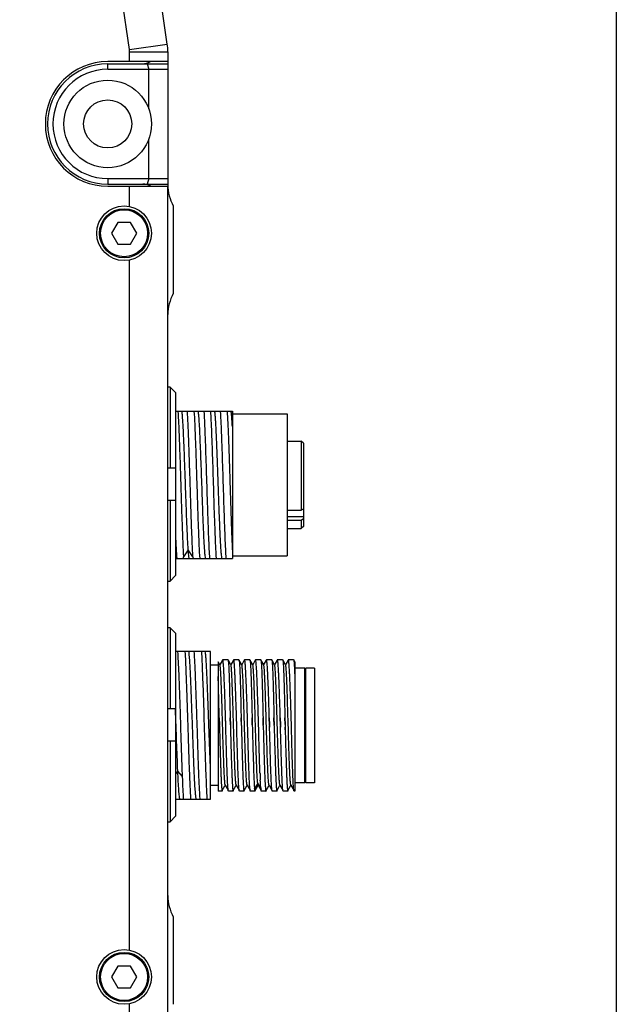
# Model space of a CAD drawing. Header units: millimetres. Extents: x 225 to 441, y -304 to -147.
# Tile 27 of 28: x 427 to 441, y -237 to -214. Entities that reach past the tile are written whole.
import ezdxf

# ---------------------------------------------------------------- set-up
doc = ezdxf.new("R2010")
doc.units = ezdxf.units.MM
doc.header["$LTSCALE"] = 23.1
doc.layers.get('0').update_dxf_attribs({"linetype": 'CONTINUOUS'})
doc.layers.add('00_COMPONENTS', color=7, linetype='CONTINUOUS')

msp = doc.modelspace()

# ---------------------------------------------------------------- linework, layer by layer
msp.add_lwpolyline([(225.4664, -146.6056), (441.0682, -146.6056), (441.0682, -304.3292), (225.4664, -304.3292)], close=True)
at = {"layer": '00_COMPONENTS', "color": 7}
for p, q in [((430.8066, -214.6849), (428.4751, -198.6446)), ((429.9407, -214.8108), (427.6662, -199.1625)), ((429.9446, -215.0869), (429.9446, -214.8647)), ((430.8196, -214.8647), (430.8196, -217.9028)), ((430.8196, -215.0869), (429.4446, -215.0869)), ((429.4446, -215.1369), (430.8196, -215.1369)), ((430.3489, -215.1369), (430.3821, -215.2619)), ((429.4446, -215.2619), (430.8196, -215.2619)), ((430.3821, -216.164), (430.3821, -215.2619)), ((430.3821, -217.7619), (430.3821, -216.8599)), ((429.4446, -217.7619), (430.8196, -217.7619)), ((430.3821, -217.7619), (430.3489, -217.8869)), ((429.4446, -217.8869), (430.8196, -217.8869)), ((429.4446, -217.9369), (430.8196, -217.9369)), ((429.9446, -218.3996), (429.9446, -217.9369)), ((430.8196, -237.0869), (430.8196, -217.9369)), ((430.9446, -218.3869), (430.9446, -220.3869)), ((429.6752, -218.7619), (429.5309, -219.0119)), ((429.9639, -218.7619), (429.6752, -218.7619)), ((430.1082, -219.0119), (429.9639, -218.7619)), ((429.5309, -219.0119), (429.6752, -219.2619)), ((429.9639, -219.2619), (430.1082, -219.0119)), ((429.6752, -219.2619), (429.9639, -219.2619)), ((429.9446, -235.3996), (429.9446, -219.6243)), ((430.8696, -222.5277), (430.8196, -222.5277)), ((430.8696, -222.5277), (430.8696, -224.3712)), ((430.9946, -222.6546), (430.8696, -222.5277)), ((430.9946, -222.6546), (430.9946, -226.8379)), ((430.9946, -223.0744), (432.2946, -223.0744)), ((432.2946, -223.0745), (432.2946, -226.4494)), ((432.2946, -223.1369), (433.5446, -223.1369)), ((433.5446, -223.1369), (433.5446, -226.3869)), ((433.5446, -223.7619), (433.8696, -223.7619)), ((433.9196, -223.8119), (433.8696, -223.7619)), ((433.8696, -223.7619), (433.8696, -225.3447)), ((433.9196, -223.812), (433.9196, -225.7119)), ((430.8196, -224.3712), (430.9946, -224.3712)), ((430.9946, -225.1212), (430.8196, -225.1212)), ((430.8696, -225.1212), (430.8696, -226.9647)), ((431.6094, -225.0861), (431.6092, -225.0803)), ((432.0008, -225.53), (431.9937, -225.3449)), ((433.5446, -225.3447), (433.8696, -225.3447)), ((433.8696, -225.3447), (433.9196, -225.3089)), ((432.0009, -225.5336), (432.0008, -225.53)), ((433.8696, -225.5746), (433.5446, -225.5746)), ((433.9196, -225.5387), (433.8696, -225.5746)), ((433.8696, -225.5746), (433.8696, -225.7619)), ((433.9196, -225.7119), (433.8696, -225.7619)), ((433.5446, -225.7619), (433.8696, -225.7619)), ((431.1799, -226.4494), (431.1773, -226.411)), ((431.394, -226.411), (431.3966, -226.4494)), ((432.2946, -226.3869), (433.5446, -226.3869)), ((430.9946, -226.4494), (432.2946, -226.4494)), ((430.8696, -226.9647), (430.9946, -226.8379)), ((430.8196, -226.9647), (430.8696, -226.9647)), ((430.8696, -228.0277), (430.8196, -228.0277)), ((430.8696, -228.0277), (430.8696, -229.8712)), ((430.9946, -228.1546), (430.8696, -228.0277)), ((430.9946, -228.1546), (430.9946, -232.3379)), ((431.7946, -228.5744), (430.9946, -228.5744)), ((431.7946, -231.9494), (431.7946, -228.5744)), ((431.9696, -228.8869), (431.7946, -228.8869)), ((431.9696, -228.8064), (431.9696, -231.7619)), ((432.0103, -228.8765), (431.9698, -228.8063)), ((432.0165, -228.8589), (432.0083, -228.873)), ((432.0663, -228.7728), (432.0165, -228.8589)), ((432.0716, -228.7637), (432.0663, -228.7728)), ((432.1933, -228.7619), (432.0736, -228.7619)), ((432.2603, -228.8764), (432.1949, -228.7634)), ((432.2665, -228.8589), (432.2583, -228.873)), ((432.3163, -228.7727), (432.2665, -228.8589)), ((432.3215, -228.7637), (432.3163, -228.7727)), ((432.4433, -228.7619), (432.3235, -228.7619)), ((432.5103, -228.8764), (432.4449, -228.7634)), ((432.5165, -228.8588), (432.5083, -228.873)), ((432.5663, -228.7727), (432.5165, -228.8588)), ((432.5715, -228.7637), (432.5663, -228.7727)), ((432.6933, -228.7619), (432.5735, -228.7619)), ((432.7603, -228.8765), (432.6949, -228.7633)), ((432.7665, -228.8589), (432.7583, -228.873)), ((432.8163, -228.7727), (432.7665, -228.8589)), ((432.8215, -228.7637), (432.8163, -228.7727)), ((432.9433, -228.7619), (432.8236, -228.7619)), ((432.9433, -228.7619), (432.9449, -228.7634)), ((433.0103, -228.8765), (432.9449, -228.7634)), ((433.0163, -228.8592), (433.0083, -228.873)), ((433.0662, -228.7728), (433.0163, -228.8592)), ((433.0715, -228.7637), (433.0662, -228.7728)), ((433.1933, -228.7619), (433.0735, -228.7619)), ((433.1933, -228.7619), (433.1949, -228.7633)), ((433.2603, -228.8765), (433.1949, -228.7633)), ((433.2663, -228.8592), (433.2583, -228.873)), ((433.3162, -228.7728), (433.2663, -228.8592)), ((433.3215, -228.7637), (433.3162, -228.7728)), ((433.4433, -228.7619), (433.3235, -228.7619)), ((433.5103, -228.8764), (433.4449, -228.7633)), ((433.5163, -228.8592), (433.5083, -228.873)), ((433.5662, -228.7728), (433.5163, -228.8592)), ((433.5715, -228.7637), (433.5662, -228.7728)), ((433.6933, -228.7619), (433.5736, -228.7619)), ((433.7198, -228.8063), (433.695, -228.7634)), ((433.7196, -228.8064), (433.7196, -231.7619)), ((433.9446, -228.9494), (433.7196, -228.9494)), ((433.9696, -228.9744), (433.9446, -228.9494)), ((433.9446, -228.9494), (433.9446, -231.5744)), ((434.1696, -228.9494), (433.9696, -228.9494)), ((433.9696, -231.5744), (433.9696, -228.9495)), ((434.1696, -228.9495), (434.1696, -231.5744)), ((431.9806, -229.5208), (431.9805, -229.5159)), ((430.8196, -229.8712), (430.9946, -229.8712)), ((431.1156, -230.2619), (431.1153, -230.2518)), ((431.2739, -230.2518), (431.2742, -230.2619)), ((431.4906, -230.2619), (431.4903, -230.2518)), ((431.6489, -230.2518), (431.6492, -230.2619)), ((431.9941, -230.0852), (431.9986, -230.2518)), ((431.9989, -230.2619), (431.9942, -230.0852)), ((432.143, -230.2518), (432.1387, -230.0849)), ((432.1433, -230.2619), (432.143, -230.2518)), ((432.1432, -230.2619), (432.143, -230.2518)), ((432.2441, -230.0852), (432.2487, -230.2518)), ((432.2487, -230.2518), (432.2442, -230.0852)), ((432.2487, -230.2518), (432.2489, -230.2619)), ((432.393, -230.2518), (432.3887, -230.0849)), ((432.393, -230.2518), (432.3888, -230.0849)), ((432.3949, -230.3242), (432.393, -230.2518)), ((432.3932, -230.2619), (432.393, -230.2518)), ((432.4941, -230.0852), (432.4986, -230.2518)), ((432.4989, -230.2619), (432.4942, -230.0852)), ((432.643, -230.2518), (432.6387, -230.0849)), ((432.643, -230.2518), (432.6387, -230.0849)), ((432.6433, -230.2619), (432.643, -230.2518)), ((432.7441, -230.0852), (432.7487, -230.2518)), ((432.7487, -230.2518), (432.7442, -230.0852)), ((432.7487, -230.2518), (432.7489, -230.2619)), ((432.893, -230.2518), (432.8887, -230.0849)), ((432.8932, -230.2619), (432.8929, -230.2518)), ((432.8933, -230.2619), (432.893, -230.2518)), ((432.9941, -230.0852), (432.9987, -230.2518)), ((432.9984, -230.2435), (432.9942, -230.0852)), ((432.9989, -230.2619), (432.9984, -230.2435)), ((433.1386, -230.085), (433.143, -230.2518)), ((433.143, -230.2518), (433.1387, -230.0849)), ((433.143, -230.2518), (433.1443, -230.3031)), ((433.2441, -230.0852), (433.2486, -230.2518)), ((433.2489, -230.2619), (433.2442, -230.0852)), ((433.3886, -230.085), (433.3928, -230.2433)), ((433.393, -230.2518), (433.3887, -230.0849)), ((433.3928, -230.2433), (433.3943, -230.3027)), ((433.4941, -230.0852), (433.4987, -230.2518)), ((433.4984, -230.2437), (433.4942, -230.0852)), ((433.4984, -230.2437), (433.5021, -230.3837)), ((433.643, -230.2518), (433.6387, -230.0849)), ((433.6428, -230.2472), (433.6388, -230.0849)), ((433.643, -230.2518), (433.6428, -230.2472)), ((433.6433, -230.2619), (433.643, -230.2518)), ((433.6432, -230.2619), (433.643, -230.2518)), ((432.3949, -230.3242), (432.3932, -230.2619)), ((433.1444, -230.3031), (433.1433, -230.2619)), ((433.3943, -230.3027), (433.3933, -230.2619)), ((433.4989, -230.2619), (433.5, -230.3019)), ((433.5017, -230.3653), (433.5, -230.302)), ((433.5021, -230.3837), (433.5075, -230.5857)), ((433.6439, -230.2876), (433.6432, -230.2619)), ((433.645, -230.3278), (433.6433, -230.2619)), ((433.645, -230.3278), (433.6439, -230.2876)), ((430.9946, -230.6212), (430.8196, -230.6212)), ((430.8696, -230.6212), (430.8696, -232.4647)), ((433.5075, -230.5857), (433.5078, -230.5958)), ((433.5078, -230.5958), (433.5095, -230.6568)), ((433.5095, -230.6568), (433.5095, -230.6592)), ((433.5095, -230.6592), (433.5097, -230.6654)), ((433.5097, -230.6654), (433.5162, -230.8963)), ((433.5162, -230.8963), (433.5164, -230.902)), ((433.5164, -230.902), (433.5182, -230.9629)), ((433.5182, -230.9629), (433.5183, -230.9653)), ((433.5183, -230.9653), (433.5184, -230.9696)), ((431.1552, -231.4351), (431.1549, -231.4272)), ((433.9446, -231.5744), (433.7196, -231.5744)), ((433.9696, -231.5494), (433.9446, -231.5744)), ((434.1696, -231.5744), (433.9696, -231.5744)), ((431.9696, -231.6369), (431.7946, -231.6369)), ((432.0611, -231.7619), (431.9696, -231.7619)), ((432.063, -231.7521), (432.0643, -231.7498)), ((432.0643, -231.7498), (432.1244, -231.6458)), ((432.1244, -231.6458), (432.1333, -231.6304)), ((432.1314, -231.627), (432.1994, -231.7448)), ((432.3111, -231.7619), (432.2054, -231.7619)), ((432.313, -231.7521), (432.3143, -231.7498)), ((432.3143, -231.7498), (432.3744, -231.6458)), ((432.3744, -231.6458), (432.3833, -231.6305)), ((432.3813, -231.6271), (432.4494, -231.7449)), ((432.5611, -231.7619), (432.4554, -231.7619)), ((432.563, -231.7521), (432.5643, -231.7498)), ((432.5643, -231.7498), (432.6244, -231.6458)), ((432.6244, -231.6458), (432.6333, -231.6305)), ((432.6313, -231.627), (432.6994, -231.7449)), ((432.8111, -231.7619), (432.7054, -231.7619)), ((432.813, -231.7522), (432.8145, -231.7496)), ((432.8145, -231.7496), (432.8748, -231.6453)), ((432.8748, -231.6453), (432.8833, -231.6305)), ((432.8813, -231.6271), (432.9209, -231.6956)), ((432.9209, -231.6956), (432.9495, -231.7449)), ((432.9471, -231.7291), (432.9449, -231.7098)), ((433.0611, -231.7619), (432.9554, -231.7619)), ((433.0635, -231.7514), (433.0645, -231.7496)), ((433.0645, -231.7496), (433.1248, -231.6453)), ((433.1248, -231.6453), (433.1333, -231.6305)), ((433.1313, -231.627), (433.1994, -231.7449)), ((433.3111, -231.7619), (433.2054, -231.7619)), ((433.313, -231.7521), (433.3145, -231.7495)), ((433.3145, -231.7495), (433.3748, -231.6452)), ((433.3748, -231.6452), (433.3833, -231.6305)), ((433.3813, -231.627), (433.4494, -231.7449)), ((433.5611, -231.7619), (433.4554, -231.7619)), ((433.563, -231.7521), (433.5645, -231.7495)), ((433.5645, -231.7495), (433.6248, -231.6452)), ((433.6248, -231.6452), (433.6333, -231.6305)), ((433.6313, -231.627), (433.6994, -231.7448)), ((433.7196, -231.7619), (433.7054, -231.7619)), ((430.9946, -231.9494), (431.3392, -231.9494)), ((431.34, -231.9494), (431.7142, -231.9494)), ((431.7151, -231.9494), (431.7946, -231.9494)), ((430.8196, -232.4647), (430.8696, -232.4647)), ((430.8696, -232.4647), (430.9946, -232.3379)), ((430.9446, -234.6369), (430.9446, -236.6369)), ((429.6752, -235.7619), (429.5309, -236.0119)), ((429.9639, -235.7619), (429.6752, -235.7619)), ((430.1082, -236.0119), (429.9639, -235.7619)), ((429.5309, -236.0119), (429.6752, -236.2619)), ((429.9639, -236.2619), (430.1082, -236.0119)), ((429.6752, -236.2619), (429.9639, -236.2619)), ((429.9446, -237.0869), (429.9446, -236.6243))]:
    msp.add_line(p, q, dxfattribs=at)
at = {"layer": '00_COMPONENTS', "color": 4}
for p, q in [((429.9407, -214.8108), (430.8066, -214.6849)), ((429.9446, -214.8647), (430.8196, -214.8647)), ((429.4446, -215.2619), (429.4446, -215.1369)), ((429.4446, -217.7619), (429.4446, -217.8869)), ((433.5446, -225.4867), (433.9196, -225.4867)), ((431.2857, -226.2481), (431.1774, -226.411)), ((431.3941, -226.411), (431.2857, -226.2481)), ((431.0469, -231.311), (430.9946, -231.3672)), ((431.1553, -231.4272), (431.047, -231.3109)), ((432.8728, -231.5808), (432.8006, -231.7014)), ((432.944, -231.6998), (432.8728, -231.5807))]:
    msp.add_line(p, q, dxfattribs=at)
at = {"layer": '00_COMPONENTS', "color": 7}
for centre, radius in [((429.4446, -216.5119), 1), ((429.4446, -216.5119), 0.55), ((429.8196, -219.0119), 0.625), ((429.8196, -219.0119), 0.5625), ((429.8196, -236.0119), 0.625), ((429.8196, -236.0119), 0.5625)]:
    msp.add_circle(centre, radius, dxfattribs=at)
at = {"layer": '00_COMPONENTS', "color": 4}
for centre in [(429.8196, -219.0119), (429.8196, -236.0119)]:
    msp.add_circle(centre, 0.5375, dxfattribs=at)
at = {"layer": '00_COMPONENTS', "color": 7}
for centre, radius, start, end in [((429.5696, -214.8647), 1.25, 0, 8.27), ((429.5696, -214.8647), 0.375, 0, 8.27), ((429.4446, -216.5119), 1.425, 90, 270), ((429.4446, -216.5119), 1.375, 90, 270), ((430.2367, -214.7619), 0.375, 270, 299.92604), ((429.4446, -216.5119), 1.25, 90, 270), ((430.2446, -218.2619), 0.375, 60.07506, 90), ((431.8196, -217.9028), 1, 180, 208.95502), ((431.8196, -220.8711), 1, 151.04498, 180), ((356.1251, -232.079), 76.0398, 1.376952, 1.502688), ((356.7568, -232.0888), 76.1583, 1.382178, 1.507718), ((448.761, -230.7611), 15.8465, 182.16102, 182.72762), ((434.5058, -231.5556), 1.5685, 184.7862, 185.3513), ((434.1207, -231.5915), 1.1817, 185.36078, 185.74567), ((431.8196, -234.1528), 1, 180, 208.95502)]:
    msp.add_arc(centre, radius, start, end, dxfattribs=at)
for points, knots in [([(431.0491, -223.0744), (431.0558, -223.1715), (431.0677, -223.3991), (431.0821, -223.781), (431.0983, -224.2329), (431.1128, -224.7227), (431.1292, -225.2152), (431.1436, -225.6754), (431.1595, -226.0703), (431.1709, -226.3081), (431.1773, -226.411)], [0, 0, 0, 0, 0.0874318, 0.2046836, 0.3434131, 0.4937244, 0.6448957, 0.7861411, 0.9073892, 1, 1, 1, 1]), ([(431.2855, -226.2481), (431.2821, -226.199), (431.2759, -226.0904), (431.267, -225.9132), (431.2577, -225.7091), (431.2486, -225.4829), (431.2399, -225.2398), (431.2308, -224.9854), (431.2215, -224.7259), (431.2125, -224.4671), (431.2037, -224.2153), (431.1945, -223.9763), (431.1854, -223.7557), (431.1766, -223.5586), (431.1679, -223.3897), (431.159, -223.253), (431.1501, -223.1514), (431.1437, -223.0957), (431.1394, -223.0744)], [0, 0, 0, 0, 0.0464307, 0.102736, 0.1675177, 0.2392945, 0.3164714, 0.3972037, 0.4795832, 0.5617032, 0.6416299, 0.7174763, 0.7875173, 0.8501282, 0.9037307, 0.9471575, 0.9795046, 1, 1, 1, 1]), ([(431.394, -226.411), (431.3875, -226.3081), (431.3758, -226.0703), (431.3608, -225.6754), (431.3454, -225.2152), (431.33, -224.7227), (431.3146, -224.233), (431.2992, -223.781), (431.2841, -223.3991), (431.2725, -223.1715), (431.2659, -223.0744)], [0, 0, 0, 0, 0.0926128, 0.2138596, 0.3551053, 0.5062761, 0.6565878, 0.7953169, 0.9125704, 1, 1, 1, 1]), ([(431.5549, -226.4494), (431.5481, -226.3501), (431.5364, -226.1168), (431.521, -225.7252), (431.5054, -225.2622), (431.4896, -224.7619), (431.474, -224.2617), (431.4583, -223.7986), (431.4429, -223.4071), (431.4312, -223.1738), (431.4244, -223.0744)], [0, 0, 0, 0, 0.0884584, 0.2074185, 0.3480752, 0.4999991, 0.6519234, 0.7925809, 0.9115409, 1, 1, 1, 1]), ([(431.6092, -225.0803), (431.6012, -224.8554), (431.5897, -224.5228), (431.5743, -224.0913), (431.5624, -223.7988), (431.5512, -223.544), (431.5399, -223.337), (431.5298, -223.1982), (431.5214, -223.1169), (431.5169, -223.0868), (431.5144, -223.0744)], [0, 0, 0, 0, 0.3361429, 0.4970704, 0.6447948, 0.7733916, 0.8779876, 0.9545231, 0.9811977, 1, 1, 1, 1]), ([(431.641, -223.0744), (431.6479, -223.1738), (431.6594, -223.4071), (431.6783, -223.8833), (431.6987, -224.5174), (431.7179, -225.1382), (431.7341, -225.6243), (431.7461, -225.9448), (431.7578, -226.2159), (431.7665, -226.3785), (431.7715, -226.4494)], [0, 0, 0, 0, 0.0884582, 0.2074181, 0.4233225, 0.6519227, 0.7590647, 0.8553694, 0.9368107, 1, 1, 1, 1]), ([(431.9299, -226.4494), (431.9231, -226.3501), (431.9114, -226.1168), (431.8926, -225.6406), (431.8722, -225.0065), (431.8496, -224.2774), (431.8301, -223.6996), (431.8131, -223.308), (431.8042, -223.1454), (431.7994, -223.0744)], [0, 0, 0, 0, 0.0884581, 0.2074182, 0.4233225, 0.6519229, 0.8553692, 0.9368109, 1, 1, 1, 1]), ([(431.952, -224.1732), (431.9471, -224.041), (431.9379, -223.7989), (431.9246, -223.5129), (431.9137, -223.3233), (431.9062, -223.2166), (431.8987, -223.1363), (431.8929, -223.0919), (431.8894, -223.0744)], [0, 0, 0, 0, 0.3605064, 0.6600984, 0.7802452, 0.8778979, 0.9515744, 1, 1, 1, 1]), ([(432.0162, -223.0744), (432.0229, -223.1738), (432.0347, -223.4071), (432.0534, -223.8833), (432.0739, -224.5174), (432.0965, -225.2465), (432.116, -225.8243), (432.133, -226.2159), (432.1419, -226.3785), (432.1467, -226.4494)], [0, 0, 0, 0, 0.0884581, 0.2074183, 0.4233225, 0.6519229, 0.8553694, 0.9368112, 1, 1, 1, 1]), ([(432.1744, -223.0744), (432.1805, -223.1646), (432.1914, -223.3747), (432.2057, -223.7271), (432.2201, -224.1447), (432.2395, -224.7535), (432.258, -225.3563), (432.2782, -225.915), (432.2888, -226.1625), (432.2946, -226.2739)], [0, 0, 0, 0, 0.0846526, 0.1971605, 0.3304567, 0.4761534, 0.7678624, 0.8955121, 1, 1, 1, 1]), ([(432.2946, -223.4273), (432.2923, -223.3857), (432.2878, -223.3103), (432.2805, -223.2094), (432.2734, -223.1333), (432.2678, -223.0911), (432.2644, -223.0744)], [0, 0, 0, 0, 0.3527118, 0.6397198, 0.8559811, 1, 1, 1, 1]), ([(431.9937, -225.3449), (431.9864, -225.1496), (431.9731, -224.759), (431.9592, -224.3684), (431.952, -224.1732)], [0, 0, 0, 0, 0.5001401, 1, 1, 1, 1]), ([(431.6815, -226.4493), (431.6773, -226.4284), (431.6708, -226.374), (431.6621, -226.2745), (431.6535, -226.1406), (431.6449, -225.9752), (431.6359, -225.7822), (431.6235, -225.4828), (431.6152, -225.2481), (431.6094, -225.0861)], [0, 0, 0, 0, 0.0467535, 0.1203023, 0.219349, 0.3416193, 0.4841939, 0.6438626, 1, 1, 1, 1]), ([(432.0565, -226.4494), (432.0534, -226.4344), (432.0483, -226.3967), (432.0417, -226.3293), (432.035, -226.2407), (432.0251, -226.0839), (432.0134, -225.846), (432.0053, -225.6443), (432.0009, -225.5336)], [0, 0, 0, 0, 0.0499528, 0.1241158, 0.2214191, 0.340459, 0.6376695, 1, 1, 1, 1]), ([(430.9946, -225.9014), (430.9986, -226.005), (431.0064, -226.1877), (431.0161, -226.3703), (431.0214, -226.4494)], [0, 0, 0, 0, 0.5665866, 1, 1, 1, 1]), ([(431.3065, -226.4493), (431.3043, -226.4388), (431.3005, -226.4135), (431.2928, -226.3465), (431.2886, -226.2899), (431.2857, -226.2481)], [0, 0, 0, 0, 0.158754, 0.3793822, 1, 1, 1, 1]), ([(431.0758, -229.0826), (431.0716, -228.9869), (431.0636, -228.8175), (431.0536, -228.6482), (431.0482, -228.5744)], [0, 0, 0, 0, 0.5643127, 1, 1, 1, 1]), ([(431.211, -228.5744), (431.2156, -228.6482), (431.224, -228.8175), (431.2308, -228.9869), (431.2342, -229.0826)], [0, 0, 0, 0, 0.4356367, 1, 1, 1, 1]), ([(431.469, -231.9494), (431.4666, -231.9415), (431.4627, -231.9211), (431.4577, -231.884), (431.4526, -231.8342), (431.445, -231.7435), (431.4361, -231.6018), (431.4258, -231.4012), (431.4156, -231.1647), (431.4051, -230.8996), (431.3948, -230.6142), (431.3809, -230.2194), (431.3675, -229.8279), (431.3531, -229.4522), (431.3429, -229.2022), (431.3326, -228.985), (431.3224, -228.8073), (431.3125, -228.6749), (431.3049, -228.6022), (431.2998, -228.5744)], [0, 0, 0, 0, 0.0072914, 0.0183868, 0.033222, 0.0517146, 0.0991787, 0.159209, 0.2299732, 0.3093, 0.3946515, 0.4834065, 0.6599661, 0.7422457, 0.8170669, 0.8820755, 0.9352437, 0.9749532, 1, 1, 1, 1]), ([(431.4507, -229.0826), (431.4485, -229.0323), (431.4408, -228.8628), (431.4319, -228.6934), (431.4232, -228.5744)], [0, 0, 0, 0, 0.2967572, 1, 1, 1, 1]), ([(431.586, -228.5744), (431.5908, -228.6482), (431.5989, -228.8175), (431.6057, -228.9869), (431.6092, -229.0826)], [0, 0, 0, 0, 0.4356375, 1, 1, 1, 1]), ([(431.7945, -231.2553), (431.7891, -231.1305), (431.779, -230.8677), (431.7643, -230.4625), (431.75, -230.0441), (431.7353, -229.6386), (431.7211, -229.2715), (431.7085, -229.0003), (431.6981, -228.8195), (431.6907, -228.7162), (431.6836, -228.637), (431.6781, -228.5924), (431.6748, -228.5744)], [0, 0, 0, 0, 0.1396267, 0.2939366, 0.4532422, 0.607612, 0.7474027, 0.8638916, 0.9110798, 0.9498477, 0.9795978, 1, 1, 1, 1]), ([(432.1314, -231.627), (432.1291, -231.6232), (432.1268, -231.6102), (432.123, -231.5855), (432.1195, -231.5483), (432.1158, -231.4997), (432.1122, -231.4397), (432.1084, -231.3691), (432.1046, -231.2883), (432.0979, -231.1249), (432.0889, -230.8651), (432.0781, -230.5052), (432.0672, -230.1248), (432.0579, -229.8088), (432.0503, -229.569), (432.0446, -229.4075), (432.0391, -229.2632), (432.0335, -229.1389), (432.0287, -229.049), (432.0247, -228.9891), (432.022, -228.9536), (432.0192, -228.9247), (432.0165, -228.9024), (432.0137, -228.8871), (432.0118, -228.879), (432.0103, -228.8765)], [0, 0, 0, 0, 0.0048042, 0.0139833, 0.027519, 0.0452996, 0.0671671, 0.0929358, 0.1223755, 0.1552209, 0.2710833, 0.4054209, 0.5473897, 0.6855355, 0.7496476, 0.8087085, 0.8615006, 0.9069653, 0.9442001, 0.9594745, 0.9724183, 0.9829799, 0.9911156, 0.9967875, 1, 1, 1, 1]), ([(432.0736, -228.7619), (432.073, -228.7619), (432.0722, -228.7627), (432.0717, -228.7634), (432.0716, -228.7637)], [0, 0, 0, 0, 0.6634521, 1, 1, 1, 1]), ([(432.1387, -230.0849), (432.136, -229.9963), (432.1306, -229.8237), (432.1225, -229.575), (432.1142, -229.3489), (432.1073, -229.178), (432.1016, -229.0581), (432.0975, -228.9825), (432.0936, -228.9175), (432.0897, -228.8636), (432.0859, -228.8212), (432.0824, -228.7931), (432.0796, -228.7768), (432.0777, -228.7689), (432.0762, -228.7643), (432.0744, -228.7619), (432.0736, -228.7619)], [0, 0, 0, 0, 0.2007041, 0.3904321, 0.5629548, 0.7126094, 0.7772952, 0.8344942, 0.8837371, 0.9246249, 0.9568346, 0.9801254, 0.988381, 0.9943741, 0.9981529, 1, 1, 1, 1]), ([(432.1949, -228.7634), (432.1969, -228.7668), (432.1989, -228.7788), (432.2022, -228.8016), (432.2051, -228.8361), (432.2082, -228.8814), (432.2113, -228.9375), (432.2156, -229.0324), (432.2208, -229.1737), (432.2266, -229.3675), (432.2325, -229.589), (432.2382, -229.8313), (432.2422, -229.9991), (432.2441, -230.0852)], [0, 0, 0, 0, 0.009065, 0.0266671, 0.0527879, 0.0872536, 0.1298073, 0.1801313, 0.3024765, 0.4505193, 0.6196928, 0.8047542, 1, 1, 1, 1]), ([(432.3813, -231.6271), (432.3791, -231.6232), (432.3768, -231.6103), (432.373, -231.5855), (432.3695, -231.5484), (432.3658, -231.4998), (432.3622, -231.4398), (432.3584, -231.3691), (432.3546, -231.2883), (432.3479, -231.1249), (432.3389, -230.8651), (432.3281, -230.5052), (432.3172, -230.1247), (432.3079, -229.8088), (432.3003, -229.5689), (432.2946, -229.4074), (432.2891, -229.2631), (432.2836, -229.1388), (432.2787, -229.049), (432.2747, -228.989), (432.2719, -228.9535), (432.2692, -228.9246), (432.2665, -228.9024), (432.2637, -228.8871), (432.2618, -228.879), (432.2603, -228.8764)], [0, 0, 0, 0, 0.0048062, 0.0139879, 0.027513, 0.0452827, 0.0671535, 0.0929288, 0.1223632, 0.1552003, 0.2710733, 0.4054166, 0.5473925, 0.6855483, 0.7496591, 0.808718, 0.861522, 0.9069722, 0.9442095, 0.9594917, 0.9724306, 0.9829794, 0.991104, 0.9967764, 1, 1, 1, 1]), ([(432.3235, -228.7619), (432.3229, -228.7619), (432.3222, -228.7627), (432.3217, -228.7634), (432.3215, -228.7637)], [0, 0, 0, 0, 0.6643612, 1, 1, 1, 1]), ([(432.3887, -230.0849), (432.386, -229.9963), (432.3807, -229.8237), (432.3724, -229.575), (432.3655, -229.3805), (432.3597, -229.2382), (432.3557, -229.1435), (432.3516, -229.0581), (432.3476, -228.9825), (432.3436, -228.9175), (432.3396, -228.8636), (432.3358, -228.8212), (432.3325, -228.7931), (432.3297, -228.7768), (432.3277, -228.7689), (432.3262, -228.7643), (432.3244, -228.7619), (432.3235, -228.7619)], [0, 0, 0, 0, 0.2007063, 0.3904228, 0.5629445, 0.6409565, 0.7125963, 0.7772813, 0.8344782, 0.8837212, 0.9246101, 0.9568164, 0.9801051, 0.9883597, 0.9943567, 0.9981447, 1, 1, 1, 1]), ([(432.4449, -228.7634), (432.4469, -228.7668), (432.4489, -228.7788), (432.4522, -228.8015), (432.4551, -228.836), (432.4582, -228.8814), (432.4613, -228.9375), (432.4656, -229.0323), (432.4708, -229.1737), (432.4766, -229.3675), (432.4825, -229.589), (432.4882, -229.8313), (432.4922, -229.999), (432.4941, -230.0852)], [0, 0, 0, 0, 0.0090555, 0.0266497, 0.0527641, 0.0872244, 0.129774, 0.1800956, 0.30244, 0.4504868, 0.6196684, 0.8047411, 1, 1, 1, 1]), ([(432.6313, -231.627), (432.6291, -231.6232), (432.6268, -231.6101), (432.623, -231.5853), (432.6195, -231.5481), (432.6158, -231.4994), (432.6121, -231.4393), (432.6068, -231.3385), (432.6004, -231.1891), (432.5931, -230.9859), (432.5856, -230.7562), (432.5783, -230.5084), (432.5708, -230.2514), (432.5634, -229.9943), (432.556, -229.7465), (432.5486, -229.5169), (432.5412, -229.3138), (432.5348, -229.1646), (432.5295, -229.0638), (432.5258, -229.0038), (432.5221, -228.9552), (432.5187, -228.918), (432.5149, -228.8933), (432.5125, -228.8803), (432.5103, -228.8764)], [0, 0, 0, 0, 0.004832, 0.0140536, 0.027618, 0.0454068, 0.0672931, 0.0930963, 0.1554042, 0.2301209, 0.314541, 0.4056416, 0.5001369, 0.5946238, 0.6857117, 0.7701034, 0.8447897, 0.9070516, 0.9328144, 0.954698, 0.9724788, 0.9859941, 0.9951718, 1, 1, 1, 1]), ([(432.5715, -228.7637), (432.5713, -228.7641), (432.5702, -228.7664), (432.5695, -228.7689), (432.569, -228.7709)], [0, 0, 0, 0, 0.1864001, 1, 1, 1, 1]), ([(432.5735, -228.7619), (432.5729, -228.7619), (432.5721, -228.7627), (432.5717, -228.7634), (432.5715, -228.7637)], [0, 0, 0, 0, 0.6643508, 1, 1, 1, 1]), ([(432.6387, -230.0849), (432.6359, -229.9963), (432.6308, -229.8237), (432.6224, -229.575), (432.6143, -229.3489), (432.6073, -229.178), (432.6016, -229.0581), (432.5976, -228.9825), (432.5936, -228.9175), (432.5896, -228.8636), (432.5858, -228.8212), (432.5825, -228.7931), (432.5797, -228.7768), (432.5777, -228.7689), (432.5762, -228.7643), (432.5744, -228.7619), (432.5735, -228.7619)], [0, 0, 0, 0, 0.2007069, 0.3904237, 0.5629453, 0.7125985, 0.7772819, 0.8344798, 0.8837218, 0.9246116, 0.9568198, 0.9801052, 0.9883597, 0.994356, 0.9981402, 1, 1, 1, 1]), ([(432.6949, -228.7633), (432.6969, -228.7668), (432.6989, -228.7787), (432.7022, -228.8015), (432.7051, -228.836), (432.7082, -228.8813), (432.7112, -228.9374), (432.7156, -229.0323), (432.7208, -229.1736), (432.7266, -229.3675), (432.7325, -229.589), (432.7382, -229.8313), (432.7422, -229.999), (432.7441, -230.0852)], [0, 0, 0, 0, 0.0090483, 0.0266366, 0.0527459, 0.087202, 0.1297485, 0.1800683, 0.3024119, 0.4504618, 0.6196497, 0.804731, 1, 1, 1, 1]), ([(432.8728, -231.5807), (432.8697, -231.5528), (432.8646, -231.4838), (432.8579, -231.3622), (432.8511, -231.2061), (432.8414, -230.9438), (432.8325, -230.654), (432.8235, -230.3458), (432.8166, -230.1054), (432.8097, -229.8695), (432.8028, -229.6456), (432.7959, -229.4405), (432.7891, -229.2607), (432.7831, -229.1292), (432.7782, -229.0409), (432.7748, -228.9884), (432.7713, -228.9458), (432.768, -228.9132), (432.7645, -228.8914), (432.7623, -228.8799), (432.7603, -228.8765)], [0, 0, 0, 0, 0.0311602, 0.076587, 0.1349257, 0.2043196, 0.3674781, 0.4561562, 0.5459232, 0.6339852, 0.7176193, 0.7941979, 0.86137, 0.9170225, 0.9399769, 0.9594531, 0.9752892, 0.9873599, 0.9955929, 1, 1, 1, 1]), ([(432.8215, -228.7637), (432.8213, -228.7641), (432.8202, -228.7664), (432.8195, -228.7689), (432.819, -228.7709)], [0, 0, 0, 0, 0.1871421, 1, 1, 1, 1]), ([(432.8236, -228.7619), (432.8229, -228.7619), (432.8221, -228.7627), (432.8217, -228.7635), (432.8215, -228.7637)], [0, 0, 0, 0, 0.6634627, 1, 1, 1, 1]), ([(432.8887, -230.0849), (432.8859, -229.9963), (432.8808, -229.8237), (432.8724, -229.575), (432.8643, -229.3489), (432.8573, -229.178), (432.8516, -229.0581), (432.8476, -228.9825), (432.8436, -228.9175), (432.8397, -228.8636), (432.8358, -228.8212), (432.8324, -228.7931), (432.8297, -228.7768), (432.8277, -228.7689), (432.8262, -228.7643), (432.8244, -228.7619), (432.8236, -228.7619)], [0, 0, 0, 0, 0.2007073, 0.3904245, 0.5629466, 0.7126001, 0.7772841, 0.834482, 0.8837232, 0.9246131, 0.9568229, 0.9801087, 0.9883622, 0.9943571, 0.9981401, 1, 1, 1, 1]), ([(432.9449, -228.7634), (432.9469, -228.7668), (432.9489, -228.7788), (432.9522, -228.8016), (432.9551, -228.8361), (432.9582, -228.8814), (432.9613, -228.9375), (432.9657, -229.0324), (432.9708, -229.1738), (432.9767, -229.3676), (432.9825, -229.589), (432.9882, -229.8313), (432.9922, -229.9991), (432.9941, -230.0852)], [0, 0, 0, 0, 0.0090731, 0.0266801, 0.0528029, 0.0872674, 0.1298253, 0.1801481, 0.3024932, 0.4505346, 0.619704, 0.8047594, 1, 1, 1, 1]), ([(433.1313, -231.627), (433.1291, -231.6232), (433.1268, -231.6102), (433.123, -231.5854), (433.1196, -231.5482), (433.1158, -231.4995), (433.1121, -231.4395), (433.1084, -231.3688), (433.1047, -231.288), (433.0978, -231.1246), (433.089, -230.8648), (433.0782, -230.5049), (433.0673, -230.1246), (433.0578, -229.8087), (433.0504, -229.569), (433.0448, -229.4075), (433.0391, -229.2632), (433.0336, -229.1389), (433.0281, -229.0373), (433.0234, -228.9677), (433.0194, -228.9249), (433.0167, -228.9026), (433.0139, -228.8873), (433.0118, -228.8792), (433.0103, -228.8766)], [0, 0, 0, 0, 0.0048297, 0.0140244, 0.027569, 0.045364, 0.0672401, 0.093015, 0.122463, 0.1553165, 0.2711806, 0.4055137, 0.5474681, 0.685589, 0.7496755, 0.8087095, 0.8615206, 0.9070163, 0.944191, 0.9723543, 0.9829089, 0.9910454, 0.9967376, 1, 1, 1, 1]), ([(433.0735, -228.7619), (433.0729, -228.7619), (433.0721, -228.7627), (433.0717, -228.7634), (433.0715, -228.7637)], [0, 0, 0, 0, 0.6647142, 1, 1, 1, 1]), ([(433.1387, -230.0849), (433.136, -229.9963), (433.1306, -229.8237), (433.1225, -229.575), (433.1143, -229.3489), (433.1073, -229.178), (433.1016, -229.0581), (433.0976, -228.9825), (433.0936, -228.9175), (433.0896, -228.8636), (433.0858, -228.8212), (433.0824, -228.7931), (433.0797, -228.7768), (433.0777, -228.7689), (433.0762, -228.7643), (433.0744, -228.7619), (433.0735, -228.7619)], [0, 0, 0, 0, 0.2006996, 0.3904235, 0.5629419, 0.7125939, 0.7772782, 0.8344743, 0.8837163, 0.9246057, 0.9568146, 0.9800995, 0.9883532, 0.9943487, 0.9981358, 1, 1, 1, 1]), ([(433.1949, -228.7633), (433.1969, -228.7668), (433.1989, -228.7787), (433.2022, -228.8015), (433.2051, -228.836), (433.2082, -228.8813), (433.2112, -228.9374), (433.2156, -229.0322), (433.2208, -229.1736), (433.2266, -229.3674), (433.2325, -229.5889), (433.2382, -229.8313), (433.2422, -229.999), (433.2441, -230.0852)], [0, 0, 0, 0, 0.0090437, 0.0266256, 0.0527287, 0.0871776, 0.1297231, 0.1800381, 0.3023809, 0.4504345, 0.6196291, 0.804719, 1, 1, 1, 1]), ([(433.3815, -231.6267), (433.3791, -231.623), (433.3767, -231.61), (433.373, -231.5852), (433.3697, -231.5478), (433.3661, -231.499), (433.3625, -231.4389), (433.3571, -231.3382), (433.3503, -231.1889), (433.3432, -230.9857), (433.336, -230.756), (433.3284, -230.5083), (433.3207, -230.2513), (433.3137, -229.9943), (433.3063, -229.7465), (433.2985, -229.5169), (433.2913, -229.3139), (433.2852, -229.1648), (433.2798, -229.064), (433.276, -229.0039), (433.2721, -228.9552), (433.2687, -228.9181), (433.2649, -228.8935), (433.2628, -228.8807), (433.2606, -228.877)], [0, 0, 0, 0, 0.0047686, 0.0139727, 0.0276073, 0.0454874, 0.0674106, 0.0931782, 0.1553864, 0.2301496, 0.3146458, 0.405728, 0.5002251, 0.5947114, 0.6858063, 0.7702891, 0.8449188, 0.9071059, 0.9328962, 0.9548383, 0.972692, 0.9862154, 0.995296, 1, 1, 1, 1]), ([(433.3235, -228.7619), (433.3229, -228.7619), (433.3221, -228.7627), (433.3217, -228.7634), (433.3215, -228.7637)], [0, 0, 0, 0, 0.6638321, 1, 1, 1, 1]), ([(433.3887, -230.0849), (433.3859, -229.9963), (433.3807, -229.8237), (433.3725, -229.575), (433.3643, -229.3489), (433.3573, -229.178), (433.3516, -229.0581), (433.3476, -228.9825), (433.3436, -228.9175), (433.3397, -228.8636), (433.3358, -228.8212), (433.3324, -228.7931), (433.3297, -228.7768), (433.3277, -228.7689), (433.3262, -228.7643), (433.3244, -228.7619), (433.3235, -228.7619)], [0, 0, 0, 0, 0.2007072, 0.3904248, 0.5629473, 0.7125997, 0.7772858, 0.8344821, 0.8837246, 0.9246143, 0.9568225, 0.9801114, 0.9883639, 0.9943572, 0.9981415, 1, 1, 1, 1]), ([(433.4449, -228.7633), (433.4469, -228.7668), (433.4488, -228.7787), (433.4522, -228.8015), (433.4551, -228.836), (433.4582, -228.8813), (433.4612, -228.9374), (433.4656, -229.0322), (433.4708, -229.1736), (433.4766, -229.3674), (433.4825, -229.589), (433.4882, -229.8313), (433.4922, -229.999), (433.4941, -230.0852)], [0, 0, 0, 0, 0.0090448, 0.0266302, 0.0527373, 0.0871916, 0.1297366, 0.1800555, 0.3023989, 0.4504502, 0.619641, 0.8047263, 1, 1, 1, 1]), ([(433.6316, -231.6266), (433.6295, -231.6226), (433.6271, -231.6097), (433.6232, -231.5849), (433.6197, -231.5478), (433.6158, -231.4993), (433.6121, -231.4393), (433.607, -231.3384), (433.6009, -231.1889), (433.5932, -230.9858), (433.5856, -230.7562), (433.5786, -230.5084), (433.5712, -230.2513), (433.5633, -229.9943), (433.5561, -229.7466), (433.549, -229.5171), (433.5415, -229.314), (433.5348, -229.1646), (433.5296, -229.064), (433.5261, -229.0042), (433.5225, -228.9556), (433.519, -228.9184), (433.515, -228.8935), (433.5126, -228.8804), (433.5103, -228.8765)], [0, 0, 0, 0, 0.0048645, 0.0140527, 0.0275404, 0.0452595, 0.0671332, 0.0929835, 0.1553921, 0.230045, 0.31442, 0.4055636, 0.5000652, 0.5945713, 0.6856352, 0.7699742, 0.8447185, 0.9070606, 0.9327614, 0.9545522, 0.972285, 0.9858336, 0.9950937, 1, 1, 1, 1]), ([(433.5736, -228.7619), (433.5729, -228.7619), (433.5721, -228.7627), (433.5717, -228.7634), (433.5715, -228.7637)], [0, 0, 0, 0, 0.6638541, 1, 1, 1, 1]), ([(433.6387, -230.0849), (433.6359, -229.9962), (433.6307, -229.8237), (433.6224, -229.575), (433.6143, -229.3488), (433.6073, -229.178), (433.6016, -229.0581), (433.5975, -228.9825), (433.5936, -228.9175), (433.5897, -228.8636), (433.5858, -228.8212), (433.5824, -228.7931), (433.5797, -228.7768), (433.5777, -228.7689), (433.5762, -228.7643), (433.5744, -228.7619), (433.5736, -228.7619)], [0, 0, 0, 0, 0.2007104, 0.3904297, 0.562953, 0.7126053, 0.777291, 0.8344879, 0.8837302, 0.9246186, 0.9568271, 0.9801175, 0.9883696, 0.9943613, 0.9981431, 1, 1, 1, 1]), ([(433.695, -228.7634), (433.6969, -228.7667), (433.6988, -228.7781), (433.702, -228.7999), (433.7048, -228.8328), (433.7079, -228.8759), (433.7109, -228.9292), (433.7151, -229.0194), (433.7178, -229.0918), (433.7196, -229.1431)], [0, 0, 0, 0, 0.0303553, 0.0887283, 0.1751031, 0.288947, 0.4294608, 0.5956388, 1, 1, 1, 1]), ([(431.1153, -230.2518), (431.112, -230.1471), (431.0999, -229.7573), (431.0872, -229.3676), (431.0758, -229.0826)], [0, 0, 0, 0, 0.2685099, 1, 1, 1, 1]), ([(431.2342, -229.0826), (431.2378, -229.1701), (431.2522, -229.5597), (431.2644, -229.9495), (431.2739, -230.2518)], [0, 0, 0, 0, 0.2245377, 1, 1, 1, 1]), ([(431.4903, -230.2518), (431.487, -230.1471), (431.4749, -229.7573), (431.4622, -229.3676), (431.4507, -229.0826)], [0, 0, 0, 0, 0.2685144, 1, 1, 1, 1]), ([(431.6092, -229.0826), (431.6127, -229.1701), (431.6272, -229.5597), (431.6394, -229.9495), (431.6489, -230.2518)], [0, 0, 0, 0, 0.224538, 1, 1, 1, 1]), ([(431.9805, -229.5159), (431.9796, -229.4819), (431.9763, -229.3575), (431.9727, -229.2331), (431.9696, -229.1428)], [0, 0, 0, 0, 0.273662, 1, 1, 1, 1]), ([(431.9941, -230.0852), (431.993, -230.036), (431.9884, -229.8479), (431.9843, -229.6598), (431.9806, -229.5208)], [0, 0, 0, 0, 0.2610599, 1, 1, 1, 1]), ([(431.047, -231.3109), (431.0371, -231.0872), (431.0196, -230.6151), (431.0034, -230.143), (430.9946, -229.8947)], [0, 0, 0, 0, 0.474006, 1, 1, 1, 1]), ([(431.1549, -231.4272), (431.1514, -231.3398), (431.1373, -230.9514), (431.1251, -230.5629), (431.1156, -230.2619)], [0, 0, 0, 0, 0.225237, 1, 1, 1, 1]), ([(431.2742, -230.2619), (431.2795, -230.4329), (431.2899, -230.7622), (431.3054, -231.2252), (431.3208, -231.6168), (431.3324, -231.8501), (431.3392, -231.9494)], [0, 0, 0, 0, 0.3038546, 0.5851646, 0.8230835, 1, 1, 1, 1]), ([(431.5557, -231.9494), (431.5489, -231.8501), (431.5373, -231.6168), (431.5152, -231.0543), (431.501, -230.5912), (431.4906, -230.2619)], [0, 0, 0, 0, 0.1769194, 0.4148397, 1, 1, 1, 1]), ([(431.6492, -230.2619), (431.6545, -230.4329), (431.6649, -230.7622), (431.6804, -231.2252), (431.6958, -231.6168), (431.7074, -231.8501), (431.7142, -231.9494)], [0, 0, 0, 0, 0.3038536, 0.5851628, 0.8230818, 1, 1, 1, 1]), ([(431.9989, -230.2619), (432.0015, -230.3595), (432.0066, -230.5508), (432.0142, -230.8286), (432.0207, -231.0483), (432.026, -231.2105), (432.0298, -231.3192), (432.0337, -231.4177), (432.0375, -231.5052), (432.0413, -231.5806), (432.0451, -231.6434), (432.0488, -231.6928), (432.0522, -231.7255), (432.0549, -231.7445), (432.0569, -231.7538), (432.0583, -231.759), (432.0602, -231.7619), (432.0611, -231.7619)], [0, 0, 0, 0, 0.1948035, 0.3821268, 0.5547759, 0.6334975, 0.7061243, 0.7719587, 0.8303686, 0.8807942, 0.922755, 0.9558558, 0.9797968, 0.9882716, 0.9944066, 0.9982352, 1, 1, 1, 1]), ([(432.1607, -230.9008), (432.1592, -230.8498), (432.1532, -230.6369), (432.1475, -230.4239), (432.1433, -230.2619)], [0, 0, 0, 0, 0.239239, 1, 1, 1, 1]), ([(432.2489, -230.2619), (432.2515, -230.3595), (432.2566, -230.5508), (432.2642, -230.8286), (432.2707, -231.0483), (432.276, -231.2105), (432.2798, -231.3192), (432.2837, -231.4177), (432.2875, -231.5052), (432.2913, -231.5806), (432.2951, -231.6434), (432.2988, -231.6928), (432.3022, -231.7255), (432.3049, -231.7445), (432.3069, -231.7538), (432.3083, -231.759), (432.3102, -231.7619), (432.3111, -231.7619)], [0, 0, 0, 0, 0.1948028, 0.3821264, 0.5547759, 0.6334976, 0.7061246, 0.7719591, 0.8303692, 0.8807953, 0.9227568, 0.9558583, 0.9797994, 0.988274, 0.9944085, 0.9982364, 1, 1, 1, 1]), ([(432.4472, -231.7299), (432.4442, -231.7064), (432.4395, -231.6466), (432.4333, -231.5387), (432.427, -231.3961), (432.4179, -231.1484), (432.4072, -230.7876), (432.3992, -230.4852), (432.3949, -230.3242)], [0, 0, 0, 0, 0.0504883, 0.1279731, 0.2303864, 0.3549545, 0.6564978, 1, 1, 1, 1]), ([(432.4989, -230.2619), (432.5015, -230.3595), (432.5066, -230.5508), (432.5142, -230.8286), (432.5207, -231.0483), (432.526, -231.2105), (432.5298, -231.3192), (432.5337, -231.4177), (432.5375, -231.5052), (432.5413, -231.5806), (432.5451, -231.6434), (432.5488, -231.6928), (432.5522, -231.7255), (432.5549, -231.7445), (432.5569, -231.7538), (432.5583, -231.759), (432.5602, -231.7619), (432.5611, -231.7619)], [0, 0, 0, 0, 0.1948035, 0.3821267, 0.554776, 0.6334978, 0.7061248, 0.7719591, 0.8303689, 0.8807945, 0.9227553, 0.9558562, 0.9797973, 0.9882722, 0.9944072, 0.9982357, 1, 1, 1, 1]), ([(432.6615, -230.9298), (432.66, -230.8767), (432.6536, -230.6542), (432.6477, -230.4315), (432.6433, -230.2619)], [0, 0, 0, 0, 0.2381422, 1, 1, 1, 1]), ([(432.7489, -230.2619), (432.7532, -230.4224), (432.7612, -230.7262), (432.7734, -231.1415), (432.7838, -231.436), (432.7931, -231.6148), (432.7978, -231.6822), (432.8006, -231.7098)], [0, 0, 0, 0, 0.3322527, 0.6294108, 0.86009, 0.9425512, 1, 1, 1, 1]), ([(432.9125, -230.9617), (432.9108, -230.9065), (432.9041, -230.6732), (432.898, -230.44), (432.8933, -230.2619)], [0, 0, 0, 0, 0.2368614, 1, 1, 1, 1]), ([(432.9989, -230.2619), (433.0015, -230.3595), (433.0066, -230.5508), (433.0142, -230.8286), (433.0207, -231.0483), (433.026, -231.2105), (433.0298, -231.3192), (433.0337, -231.4177), (433.0375, -231.5052), (433.0413, -231.5806), (433.0451, -231.6434), (433.0488, -231.6928), (433.0522, -231.7255), (433.0549, -231.7445), (433.0569, -231.7538), (433.0583, -231.759), (433.0602, -231.7619), (433.0611, -231.7619)], [0, 0, 0, 0, 0.1948033, 0.3821269, 0.5547764, 0.6334981, 0.7061251, 0.7719596, 0.8303696, 0.8807955, 0.9227569, 0.9558585, 0.9797997, 0.9882744, 0.9944089, 0.9982367, 1, 1, 1, 1]), ([(433.1971, -231.7293), (433.1941, -231.7054), (433.1894, -231.6445), (433.1831, -231.5347), (433.1768, -231.3897), (433.1676, -231.1381), (433.1568, -230.7724), (433.1487, -230.4661), (433.1444, -230.3031)], [0, 0, 0, 0, 0.0506617, 0.1283879, 0.2310655, 0.3558611, 0.657467, 1, 1, 1, 1]), ([(433.2489, -230.2619), (433.2515, -230.3595), (433.2566, -230.5508), (433.2642, -230.8286), (433.2707, -231.0483), (433.276, -231.2105), (433.2798, -231.3192), (433.2837, -231.4177), (433.2875, -231.5052), (433.2913, -231.5806), (433.2951, -231.6434), (433.2988, -231.6928), (433.3022, -231.7255), (433.3049, -231.7445), (433.3069, -231.7538), (433.3083, -231.759), (433.3102, -231.7619), (433.3111, -231.7619)], [0, 0, 0, 0, 0.1948034, 0.3821265, 0.5547758, 0.6334975, 0.7061244, 0.7719587, 0.8303686, 0.8807942, 0.922755, 0.9558559, 0.979797, 0.9882719, 0.9944068, 0.9982354, 1, 1, 1, 1]), ([(433.4471, -231.7293), (433.4441, -231.7053), (433.4394, -231.6444), (433.4331, -231.5346), (433.4267, -231.3894), (433.4176, -231.1378), (433.4068, -230.7721), (433.3986, -230.4657), (433.3943, -230.3027)], [0, 0, 0, 0, 0.050686, 0.128431, 0.2311209, 0.3559214, 0.6575139, 1, 1, 1, 1]), ([(433.6972, -231.73), (433.6942, -231.7066), (433.6895, -231.6469), (433.6833, -231.5393), (433.6771, -231.3971), (433.668, -231.1501), (433.6573, -230.7902), (433.6492, -230.4885), (433.645, -230.3278)], [0, 0, 0, 0, 0.0504759, 0.1279304, 0.2303024, 0.3548302, 0.6563515, 1, 1, 1, 1]), ([(432.1714, -231.2412), (432.1705, -231.2147), (432.1667, -231.1013), (432.1632, -230.9878), (432.1607, -230.9008)], [0, 0, 0, 0, 0.2329134, 1, 1, 1, 1]), ([(432.6972, -231.7297), (432.6927, -231.6945), (432.6866, -231.6006), (432.6781, -231.4284), (432.6697, -231.1971), (432.6643, -231.0242), (432.6615, -230.9298)], [0, 0, 0, 0, 0.1331516, 0.3521517, 0.6460435, 1, 1, 1, 1]), ([(432.9257, -231.3586), (432.9246, -231.3289), (432.9197, -231.1966), (432.9156, -231.0642), (432.9125, -230.9617)], [0, 0, 0, 0, 0.2251321, 1, 1, 1, 1]), ([(433.5184, -230.9696), (433.5201, -231.0267), (433.5235, -231.1357), (433.5287, -231.2903), (433.534, -231.4262), (433.5385, -231.5266), (433.5422, -231.5957), (433.5449, -231.6386), (433.5475, -231.6752), (433.5501, -231.7056), (433.5526, -231.7289), (433.5552, -231.7467), (433.5573, -231.7558), (433.5596, -231.7619), (433.5611, -231.7619)], [0, 0, 0, 0, 0.2158887, 0.4116772, 0.5838137, 0.7291785, 0.7909806, 0.8451473, 0.8914376, 0.9296491, 0.9596235, 0.9812581, 0.9945509, 1, 1, 1, 1]), ([(431.094, -231.9493), (431.0913, -231.9403), (431.0871, -231.9165), (431.0816, -231.8728), (431.0761, -231.8134), (431.0677, -231.7049), (431.0578, -231.5358), (431.0505, -231.3915), (431.0469, -231.311)], [0, 0, 0, 0, 0.043927, 0.112988, 0.2064742, 0.3233217, 0.6224815, 1, 1, 1, 1]), ([(432.1822, -231.5106), (432.1813, -231.4908), (432.1772, -231.401), (432.1739, -231.3112), (432.1714, -231.2412)], [0, 0, 0, 0, 0.2205406, 1, 1, 1, 1]), ([(431.1806, -231.9494), (431.1756, -231.8749), (431.1665, -231.7034), (431.159, -231.5319), (431.1552, -231.4351)], [0, 0, 0, 0, 0.4352932, 1, 1, 1, 1]), ([(432.1972, -231.7295), (432.1936, -231.7014), (432.1883, -231.6284), (432.1843, -231.5553), (432.1822, -231.5106)], [0, 0, 0, 0, 0.3875125, 1, 1, 1, 1]), ([(432.8815, -231.6267), (432.8805, -231.625), (432.8789, -231.6199), (432.8755, -231.6047), (432.8739, -231.5911), (432.8728, -231.5808)], [0, 0, 0, 0, 0.1279818, 0.3364493, 1, 1, 1, 1]), ([(432.9428, -231.6865), (432.9419, -231.6752), (432.9376, -231.6181), (432.9346, -231.561), (432.9324, -231.5152)], [0, 0, 0, 0, 0.1985561, 1, 1, 1, 1]), ([(432.0602, -231.7528), (432.0591, -231.7518), (432.0576, -231.7475), (432.0565, -231.7434), (432.056, -231.7407)], [0, 0, 0, 0, 0.3459497, 1, 1, 1, 1]), ([(432.063, -231.7516), (432.0626, -231.7522), (432.062, -231.7534), (432.0606, -231.7531), (432.0602, -231.7528)], [0, 0, 0, 0, 0.5896756, 1, 1, 1, 1]), ([(432.0611, -231.7619), (432.0617, -231.7619), (432.0631, -231.7604), (432.0651, -231.755), (432.0662, -231.7495), (432.067, -231.7453)], [0, 0, 0, 0, 0.0998221, 0.2908942, 1, 1, 1, 1]), ([(432.2054, -231.7619), (432.2044, -231.7619), (432.2025, -231.7586), (432.2009, -231.7528), (432.1988, -231.7423), (432.1978, -231.7342), (432.1972, -231.7295)], [0, 0, 0, 0, 0.0851563, 0.2744806, 0.5789826, 1, 1, 1, 1]), ([(432.3088, -231.7511), (432.3085, -231.7504), (432.307, -231.7463), (432.3061, -231.7421), (432.3055, -231.7386)], [0, 0, 0, 0, 0.1786802, 1, 1, 1, 1]), ([(432.313, -231.7521), (432.3125, -231.7529), (432.3105, -231.7548), (432.3092, -231.7521), (432.3088, -231.7511)], [0, 0, 0, 0, 0.43854, 1, 1, 1, 1]), ([(432.3111, -231.7619), (432.3117, -231.7619), (432.3131, -231.7604), (432.3151, -231.7549), (432.3162, -231.7495), (432.317, -231.7453)], [0, 0, 0, 0, 0.0997428, 0.290811, 1, 1, 1, 1]), ([(432.4554, -231.7619), (432.4544, -231.7619), (432.4525, -231.7586), (432.451, -231.7529), (432.4489, -231.7425), (432.4478, -231.7346), (432.4472, -231.7299)], [0, 0, 0, 0, 0.0853529, 0.2746831, 0.5791074, 1, 1, 1, 1]), ([(432.5603, -231.7528), (432.5591, -231.7519), (432.5576, -231.7475), (432.5566, -231.7435), (432.556, -231.7408)], [0, 0, 0, 0, 0.3449009, 1, 1, 1, 1]), ([(432.563, -231.7516), (432.5626, -231.7522), (432.562, -231.7534), (432.5606, -231.7531), (432.5603, -231.7528)], [0, 0, 0, 0, 0.5919564, 1, 1, 1, 1]), ([(432.5611, -231.7619), (432.5617, -231.7619), (432.5631, -231.7604), (432.5651, -231.755), (432.5662, -231.7495), (432.567, -231.7453)], [0, 0, 0, 0, 0.0997894, 0.2908561, 1, 1, 1, 1]), ([(432.7054, -231.7619), (432.7044, -231.7619), (432.7025, -231.7586), (432.701, -231.7528), (432.6989, -231.7424), (432.6978, -231.7344), (432.6972, -231.7297)], [0, 0, 0, 0, 0.085264, 0.2745961, 0.5790567, 1, 1, 1, 1]), ([(432.8071, -231.7458), (432.8056, -231.7401), (432.8032, -231.7253), (432.8015, -231.7104), (432.8006, -231.7014)], [0, 0, 0, 0, 0.3912691, 1, 1, 1, 1]), ([(432.8006, -231.7098), (432.8014, -231.7174), (432.8028, -231.7302), (432.8054, -231.7473), (432.8074, -231.7561), (432.8097, -231.7619), (432.8111, -231.7619)], [0, 0, 0, 0, 0.4254535, 0.7329221, 0.9220153, 1, 1, 1, 1]), ([(432.8093, -231.7517), (432.8091, -231.7514), (432.8081, -231.7495), (432.8075, -231.7474), (432.8071, -231.7458)], [0, 0, 0, 0, 0.1897626, 1, 1, 1, 1]), ([(432.813, -231.7518), (432.8126, -231.7525), (432.8111, -231.7542), (432.8097, -231.7525), (432.8093, -231.7517)], [0, 0, 0, 0, 0.4979532, 1, 1, 1, 1]), ([(432.8111, -231.7619), (432.8127, -231.7619), (432.8151, -231.7546), (432.8161, -231.7501), (432.8168, -231.7461)], [0, 0, 0, 0, 0.2862334, 1, 1, 1, 1]), ([(432.9554, -231.7619), (432.9544, -231.7619), (432.9525, -231.7585), (432.9509, -231.7527), (432.9488, -231.7421), (432.9477, -231.7339), (432.9471, -231.7291)], [0, 0, 0, 0, 0.0849338, 0.2742202, 0.578945, 1, 1, 1, 1]), ([(433.0601, -231.7522), (433.059, -231.7512), (433.0574, -231.7467), (433.0564, -231.7425), (433.0558, -231.7397)], [0, 0, 0, 0, 0.3491565, 1, 1, 1, 1]), ([(433.063, -231.7511), (433.0626, -231.7517), (433.0619, -231.753), (433.0605, -231.7526), (433.0601, -231.7522)], [0, 0, 0, 0, 0.5857634, 1, 1, 1, 1]), ([(433.0611, -231.7619), (433.0617, -231.7619), (433.0631, -231.7604), (433.0651, -231.755), (433.0662, -231.7495), (433.0669, -231.7453)], [0, 0, 0, 0, 0.0998452, 0.2909265, 1, 1, 1, 1]), ([(433.2054, -231.7619), (433.2044, -231.7619), (433.2025, -231.7585), (433.2009, -231.7527), (433.1988, -231.7422), (433.1977, -231.7341), (433.1971, -231.7293)], [0, 0, 0, 0, 0.0850791, 0.2743917, 0.5789224, 1, 1, 1, 1]), ([(433.3103, -231.7526), (433.3091, -231.7517), (433.3076, -231.7474), (433.3066, -231.7435), (433.306, -231.7407)], [0, 0, 0, 0, 0.3433539, 1, 1, 1, 1]), ([(433.313, -231.7514), (433.3127, -231.7519), (433.312, -231.7531), (433.3106, -231.7529), (433.3103, -231.7526)], [0, 0, 0, 0, 0.595856, 1, 1, 1, 1]), ([(433.3111, -231.7619), (433.3117, -231.7619), (433.3131, -231.7604), (433.3151, -231.755), (433.3162, -231.7495), (433.317, -231.7453)], [0, 0, 0, 0, 0.0998379, 0.2909119, 1, 1, 1, 1]), ([(433.4554, -231.7619), (433.4544, -231.7619), (433.4525, -231.7585), (433.4509, -231.7527), (433.4488, -231.7422), (433.4477, -231.734), (433.4471, -231.7293)], [0, 0, 0, 0, 0.0850354, 0.2743432, 0.5788906, 1, 1, 1, 1]), ([(433.5601, -231.7526), (433.559, -231.7515), (433.5575, -231.7471), (433.5564, -231.7429), (433.5559, -231.7401)], [0, 0, 0, 0, 0.3486522, 1, 1, 1, 1]), ([(433.563, -231.7514), (433.5626, -231.752), (433.5619, -231.7533), (433.5605, -231.7529), (433.5601, -231.7526)], [0, 0, 0, 0, 0.5847701, 1, 1, 1, 1]), ([(433.5611, -231.7619), (433.5617, -231.7619), (433.5631, -231.7604), (433.5651, -231.755), (433.5662, -231.7495), (433.567, -231.7453)], [0, 0, 0, 0, 0.0997834, 0.2908589, 1, 1, 1, 1]), ([(433.7054, -231.7619), (433.7044, -231.7619), (433.7025, -231.7586), (433.701, -231.7529), (433.6989, -231.7426), (433.6978, -231.7346), (433.6972, -231.73)], [0, 0, 0, 0, 0.0854079, 0.2747509, 0.5791518, 1, 1, 1, 1])]:
    msp.add_open_spline(points, degree=3, knots=knots, dxfattribs=at)
for points in [[(432.1933, -228.7619), (432.194, -228.7619), (432.1946, -228.7627), (432.1949, -228.7634)], [(432.4433, -228.7619), (432.444, -228.7619), (432.4446, -228.7627), (432.4449, -228.7634)], [(432.6933, -228.7619), (432.694, -228.7619), (432.6946, -228.7627), (432.6949, -228.7633)], [(433.4433, -228.7619), (433.444, -228.7619), (433.4446, -228.7627), (433.4449, -228.7633)], [(433.5715, -228.7637), (433.5708, -228.7649), (433.5704, -228.7662), (433.5699, -228.7675)], [(433.6933, -228.7619), (433.694, -228.7619), (433.6946, -228.7627), (433.695, -228.7634)]]:
    msp.add_open_spline(points, degree=3, dxfattribs=at)

doc.saveas('drawing.dxf')
